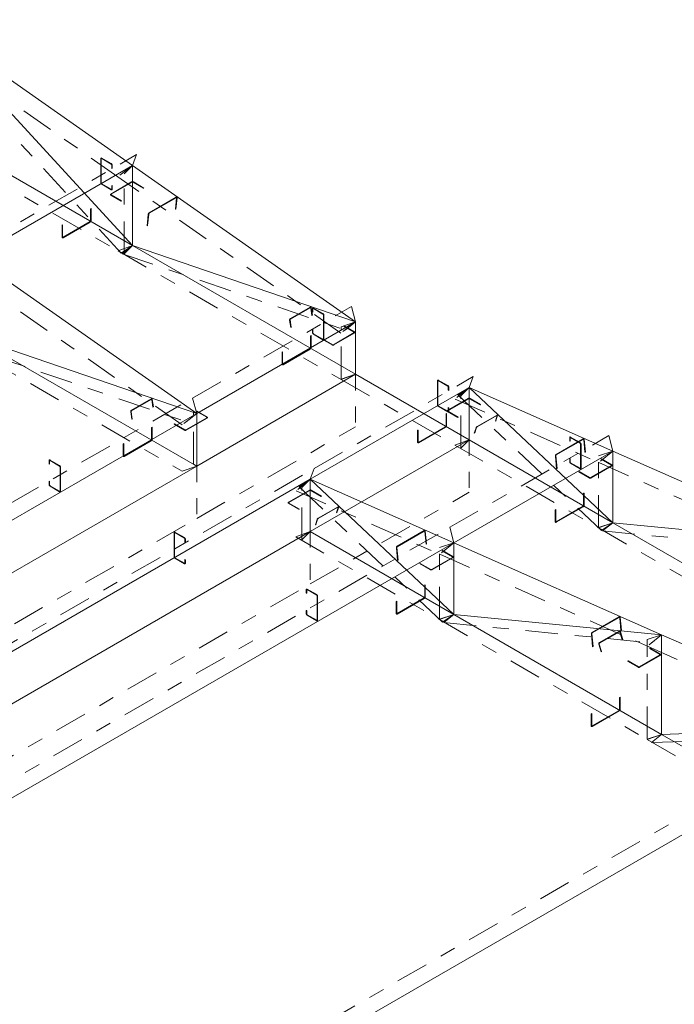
# Model space of a CAD drawing. Header units: millimetres. Extents: x -125 to 300, y 6 to 90.
# Tile 97 of 132: x 234.58 to 238.66, y 42.87 to 49. Entities that reach past the tile are written whole.
import ezdxf

# ---------------------------------------------------------------- set-up
doc = ezdxf.new("R2010")
doc.units = ezdxf.units.MM
doc.linetypes.add('CYPE_PUNTO', pattern=[0.075, 0, -0.075])
doc.linetypes.add('CYPE_RAYAPUNTO', pattern=[0.4125, 0.2025, -0.105, 0, -0.105])
doc.layers.add('BARRAS_DE_ACO', color=7, linetype='Continuous', lineweight=9)
doc.layers.add('BARRAS_DE_CONCRETO', color=7, linetype='Continuous', lineweight=9)

msp = doc.modelspace()

# ---------------------------------------------------------------- linework, layer by layer
at = {"layer": 'BARRAS_DE_ACO'}
for p, q in [((235.28436, 48.09443), (233.99035, 49.00245)), ((235.28436, 47.59503), (233.99035, 49.00245)), ((233.99035, 48.34213), (235.28436, 47.59503)), ((234.29441, 47.52288), (235.28436, 48.09443)), ((236.67382, 47.11942), (235.28436, 48.09443)), ((235.28436, 47.59503), (235.28436, 48.09443)), ((235.28436, 47.59503), (236.67382, 47.11942)), ((235.28436, 47.59503), (236.67382, 46.79283)), ((235.68387, 46.54788), (234.29441, 47.52288)), ((235.68387, 46.54788), (236.67382, 47.11942)), ((236.67382, 46.79283), (236.67382, 47.11942)), ((234.29441, 47.02349), (235.68387, 46.22128)), ((234.29441, 47.02349), (235.68387, 46.54788)), ((236.67382, 46.79283), (237.38093, 46.38458)), ((236.39098, 46.13963), (237.38093, 46.71118)), ((237.38093, 46.38458), (237.38093, 46.71118)), ((237.38093, 46.71118), (238.27542, 46.31505)), ((238.27542, 45.86814), (237.38093, 46.71118)), ((231.44123, 44.09839), (235.68387, 46.54788)), ((235.68387, 46.22128), (235.68387, 46.54788)), ((237.38093, 46.38458), (238.27542, 45.86814)), ((237.28547, 45.74351), (238.27542, 46.31505)), ((238.27542, 46.31505), (239.56942, 45.74201)), ((238.27542, 45.86814), (238.27542, 46.31505)), ((232.14834, 43.69014), (236.39098, 46.13963)), ((236.39098, 45.81303), (236.39098, 46.13963)), ((236.39098, 46.13963), (237.28547, 45.74351)), ((237.28547, 45.2966), (236.39098, 46.13963)), ((238.27542, 45.86814), (239.56942, 45.74201)), ((238.27542, 45.86814), (239.56942, 45.12105)), ((236.39098, 45.81303), (237.28547, 45.2966)), ((233.04283, 43.29402), (237.28547, 45.74351)), ((237.28547, 45.74351), (238.57947, 45.17046)), ((237.28547, 45.2966), (237.28547, 45.74351)), ((237.28547, 45.2966), (238.57947, 44.5495)), ((237.28547, 45.2966), (238.57947, 45.17046)), ((238.57947, 45.17046), (239.87348, 44.59741)), ((238.57947, 44.5495), (238.57947, 45.17046)), ((235.63084, 42.14792), (239.87348, 44.59741)), ((238.57947, 44.5495), (239.87348, 44.59741)), ((238.57947, 44.5495), (239.87348, 43.80241))]:
    msp.add_line(p, q, dxfattribs=at)
at = {"layer": 'BARRAS_DE_ACO', "linetype": 'CYPE_RAYAPUNTO'}
for p, q in [((235.19275, 48.0243), (233.89875, 48.93232)), ((235.21336, 47.54848), (233.91936, 48.95589)), ((233.90055, 48.30972), (235.19455, 47.56262)), ((234.31961, 47.58998), (235.30956, 48.16153)), ((235.23263, 47.54325), (235.23263, 48.04264)), ((236.58222, 47.04929), (235.19275, 48.0243)), ((235.19455, 47.56262), (236.58402, 46.76041)), ((235.21906, 47.54448), (236.60853, 47.06887)), ((235.59227, 46.47775), (234.2028, 47.45275)), ((235.65866, 46.64408), (236.64861, 47.21563)), ((236.58413, 46.76296), (236.58413, 47.08956)), ((234.2046, 46.99108), (235.59407, 46.18887)), ((234.22912, 46.97293), (235.61858, 46.49732)), ((236.41618, 46.20673), (237.40613, 46.77827)), ((236.58402, 46.76041), (237.29113, 46.35217)), ((231.41602, 44.19459), (235.65866, 46.64408)), ((237.29307, 46.6389), (238.18756, 46.24278)), ((238.2054, 45.82061), (237.31091, 46.66364)), ((237.3292, 46.33279), (237.3292, 46.65939)), ((235.66489, 46.23224), (235.66489, 46.55884)), ((237.26026, 45.83971), (238.25021, 46.41126)), ((237.29113, 46.35217), (238.18562, 45.83573)), ((238.18572, 45.83828), (238.18572, 46.28519)), ((232.17354, 43.75724), (236.41618, 46.20673)), ((238.18756, 46.24278), (239.48157, 45.66973)), ((237.21545, 45.24906), (236.32096, 46.09209)), ((236.33925, 45.76124), (236.33925, 46.08784)), ((236.30312, 46.06735), (237.19761, 45.67123)), ((233.01762, 43.39022), (237.26026, 45.83971)), ((238.18562, 45.83573), (239.47962, 45.08864)), ((236.30118, 45.78062), (237.19567, 45.26418)), ((238.21187, 45.8172), (239.50587, 45.69106)), ((237.19577, 45.26673), (237.19577, 45.71364)), ((237.19761, 45.67123), (238.49162, 45.09818)), ((237.19567, 45.26418), (238.48967, 44.51709)), ((237.22192, 45.24565), (238.51592, 45.11951)), ((238.48978, 44.51964), (238.48978, 45.14059)), ((238.49162, 45.09818), (239.78562, 44.52513)), ((235.60563, 42.24412), (239.84827, 44.69361)), ((238.51674, 44.49853), (239.81074, 44.54644)), ((238.48967, 44.51709), (239.78368, 43.77))]:
    msp.add_line(p, q, dxfattribs=at)
at = {"layer": 'BARRAS_DE_ACO', "linetype": 'CYPE_PUNTO'}
for p, q in [((235.28436, 48.09443), (235.30956, 48.16153)), ((235.28436, 48.09443), (235.19275, 48.0243)), ((235.28436, 48.09443), (235.19275, 48.0243)), ((235.28436, 48.09443), (235.23263, 48.04264)), ((235.28436, 47.59503), (235.19455, 47.56262)), ((235.28436, 47.59503), (235.19455, 47.56262)), ((235.28436, 47.59503), (235.21336, 47.54848)), ((235.28436, 47.59503), (235.21906, 47.54448)), ((235.28436, 47.59503), (235.23263, 47.54325)), ((236.67382, 47.11942), (236.64861, 47.21563)), ((236.67382, 47.11942), (236.58222, 47.04929)), ((236.67382, 47.11942), (236.58413, 47.08956)), ((236.67382, 47.11942), (236.60853, 47.06887)), ((236.67382, 46.79283), (236.58402, 46.76041)), ((236.67382, 46.79283), (236.58402, 46.76041)), ((236.67382, 46.79283), (236.58413, 46.76296)), ((237.38093, 46.71118), (237.40613, 46.77827)), ((237.38093, 46.71118), (237.29307, 46.6389)), ((237.38093, 46.71118), (237.31091, 46.66364)), ((237.38093, 46.71118), (237.3292, 46.65939)), ((235.68387, 46.54788), (235.65866, 46.64408)), ((235.68387, 46.54788), (235.65866, 46.64408)), ((235.68387, 46.54788), (235.59227, 46.47775)), ((235.68387, 46.54788), (235.61858, 46.49732)), ((235.68387, 46.54788), (235.66489, 46.55884)), ((237.38093, 46.38458), (237.29113, 46.35217)), ((237.38093, 46.38458), (237.29113, 46.35217)), ((237.38093, 46.38458), (237.3292, 46.33279)), ((238.27542, 46.31505), (238.25021, 46.41126)), ((238.27542, 46.31505), (238.18572, 46.28519)), ((238.27542, 46.31505), (238.18756, 46.24278)), ((238.27542, 46.31505), (238.18756, 46.24278)), ((235.68387, 46.22128), (235.59407, 46.18887)), ((235.68387, 46.22128), (235.66489, 46.23224)), ((236.39098, 46.13963), (236.41618, 46.20673)), ((236.39098, 46.13963), (236.41618, 46.20673)), ((236.39098, 46.13963), (236.30312, 46.06735)), ((236.39098, 46.13963), (236.32096, 46.09209)), ((236.39098, 46.13963), (236.33925, 46.08784)), ((237.28547, 45.74351), (237.26026, 45.83971)), ((237.28547, 45.74351), (237.26026, 45.83971)), ((238.27542, 45.86814), (238.18562, 45.83573)), ((238.27542, 45.86814), (238.18562, 45.83573)), ((238.27542, 45.86814), (238.18572, 45.83828)), ((238.27542, 45.86814), (238.2054, 45.82061)), ((238.27542, 45.86814), (238.21187, 45.8172)), ((236.39098, 45.81303), (236.30118, 45.78062)), ((236.39098, 45.81303), (236.33925, 45.76124)), ((237.28547, 45.74351), (237.19577, 45.71364)), ((237.28547, 45.74351), (237.19761, 45.67123)), ((237.28547, 45.74351), (237.19761, 45.67123)), ((237.28547, 45.2966), (237.19567, 45.26418)), ((237.28547, 45.2966), (237.19567, 45.26418)), ((237.28547, 45.2966), (237.19577, 45.26673)), ((237.28547, 45.2966), (237.21545, 45.24906)), ((237.28547, 45.2966), (237.22192, 45.24565)), ((238.57947, 45.17046), (238.48978, 45.14059)), ((238.57947, 45.17046), (238.49162, 45.09818)), ((238.57947, 45.17046), (238.49162, 45.09818)), ((238.57947, 45.17046), (238.51592, 45.11951)), ((238.57947, 44.5495), (238.48967, 44.51709)), ((238.57947, 44.5495), (238.48967, 44.51709)), ((238.57947, 44.5495), (238.48978, 44.51964)), ((238.57947, 44.5495), (238.51674, 44.49853))]:
    msp.add_line(p, q, dxfattribs=at)
at = {"layer": 'BARRAS_DE_ACO'}
for points in [[(235.09202, 48.13689), (235.09147, 48.13714), (235.09094, 48.13726), (235.09045, 48.13724), (235.09002, 48.13709), (235.08967, 48.13679), (235.08941, 48.13638), (235.08925, 48.13586), (235.08919, 48.13525), (235.08919, 47.98502), (235.08925, 47.98435), (235.08941, 47.98364), (235.08967, 47.98293), (235.09002, 47.98223), (235.09045, 47.98158), (235.09094, 47.98099), (235.09147, 47.9805), (235.09202, 47.98012), (235.15142, 47.94583), (235.15197, 47.94557), (235.1525, 47.94545), (235.15299, 47.94547), (235.15342, 47.94563), (235.15377, 47.94592), (235.15403, 47.94633), (235.15419, 47.94685), (235.15425, 47.94746), (235.15425, 47.96869), (235.15708, 47.96706), (235.15708, 47.94583), (235.15697, 47.94462), (235.15665, 47.94358), (235.15612, 47.94275), (235.15542, 47.94216), (235.15456, 47.94185), (235.15358, 47.94181), (235.15252, 47.94205), (235.15142, 47.94256), (235.09202, 47.97685), (235.09092, 47.97762), (235.08986, 47.9786), (235.08888, 47.97977), (235.08802, 47.98108), (235.08732, 47.98247), (235.0868, 47.9839), (235.08647, 47.98531), (235.08637, 47.98665), (235.08637, 48.13689), (235.08647, 48.1381), (235.0868, 48.13914), (235.08732, 48.13997), (235.08802, 48.14055), (235.08888, 48.14087), (235.08986, 48.14091), (235.09092, 48.14066), (235.09202, 48.14015), (235.15142, 48.10586), (235.15252, 48.1051), (235.15358, 48.10411), (235.15456, 48.10295), (235.15542, 48.10164), (235.15612, 48.10024), (235.15665, 48.09881), (235.15697, 48.0974), (235.15708, 48.09606), (235.15708, 48.07483), (235.15425, 48.07647), (235.15425, 48.0977), (235.15419, 48.09836), (235.15403, 48.09907), (235.15377, 48.09979), (235.15342, 48.10048), (235.15299, 48.10114), (235.1525, 48.10172), (235.15197, 48.10221), (235.15142, 48.10259), (235.09202, 48.13689)], [(235.15142, 47.91127), (235.15092, 47.91162), (235.15055, 47.91202), (235.15033, 47.91245), (235.15025, 47.9129), (235.15033, 47.91335), (235.15055, 47.91378), (235.15092, 47.91418), (235.15142, 47.91453), (235.28153, 47.98965), (235.28213, 47.98994), (235.28283, 47.99015), (235.28358, 47.99028), (235.28436, 47.99033), (235.28514, 47.99028), (235.28589, 47.99015), (235.28658, 47.98994), (235.28718, 47.98965), (235.35224, 47.95209), (235.35507, 47.95373), (235.29001, 47.99128), (235.2888, 47.99186), (235.28742, 47.99229), (235.28592, 47.99255), (235.28436, 47.99264), (235.2828, 47.99255), (235.28129, 47.99229), (235.27991, 47.99186), (235.2787, 47.99128), (235.14859, 47.91617), (235.1476, 47.91547), (235.14686, 47.91467), (235.1464, 47.9138), (235.14625, 47.9129), (235.1464, 47.912), (235.14686, 47.91113), (235.1476, 47.91033), (235.14859, 47.90963), (235.21365, 47.87208), (235.21647, 47.87371), (235.15142, 47.91127)], [(235.55881, 47.89165), (235.55882, 47.89222), (235.55872, 47.8927), (235.55851, 47.89308), (235.5582, 47.89335), (235.55781, 47.89348), (235.55735, 47.89348), (235.55684, 47.89335), (235.55629, 47.89309), (235.388, 47.79593), (235.38744, 47.79555), (235.38689, 47.79507), (235.38638, 47.7945), (235.38591, 47.79387), (235.38551, 47.7932), (235.3852, 47.79252), (235.38498, 47.79185), (235.38487, 47.79122), (235.3779, 47.72056), (235.37507, 47.71892), (235.38204, 47.78959), (235.38226, 47.79085), (235.3827, 47.79219), (235.38333, 47.79355), (235.38412, 47.79489), (235.38506, 47.79615), (235.38609, 47.79728), (235.38719, 47.79824), (235.3883, 47.799), (235.55659, 47.89616), (235.55768, 47.89668), (235.55871, 47.89694), (235.55963, 47.89694), (235.56041, 47.89667), (235.56103, 47.89615), (235.56144, 47.89539), (235.56165, 47.89442), (235.56164, 47.89328), (235.55468, 47.82262), (235.55185, 47.82099), (235.55881, 47.89165)], [(235.02273, 47.74935), (235.02267, 47.74868), (235.02251, 47.74798), (235.02225, 47.74726), (235.0219, 47.74656), (235.02147, 47.74591), (235.02098, 47.74533), (235.02045, 47.74483), (235.0199, 47.74445), (234.85161, 47.64729), (234.85105, 47.64703), (234.85052, 47.64691), (234.85004, 47.64693), (234.84961, 47.64709), (234.84925, 47.64738), (234.84899, 47.6478), (234.84883, 47.64832), (234.84878, 47.64892), (234.84878, 47.72404), (234.84595, 47.72241), (234.84595, 47.64729), (234.84606, 47.64608), (234.84638, 47.64504), (234.8469, 47.64421), (234.84761, 47.64363), (234.84846, 47.64331), (234.84944, 47.64327), (234.8505, 47.64351), (234.85161, 47.64402), (235.0199, 47.74119), (235.021, 47.74195), (235.02206, 47.74293), (235.02304, 47.7441), (235.0239, 47.74541), (235.0246, 47.74681), (235.02512, 47.74824), (235.02545, 47.74965), (235.02555, 47.75099), (235.02555, 47.8261), (235.02273, 47.82447), (235.02273, 47.74935)], [(236.26553, 47.13156), (236.26548, 47.13228), (236.26553, 47.13303), (236.2657, 47.13379), (236.26596, 47.13453), (236.26632, 47.13522), (236.26676, 47.13583), (236.26726, 47.13633), (236.2678, 47.13672), (236.39084, 47.20775), (236.3914, 47.20801), (236.39196, 47.20811), (236.3925, 47.20807), (236.393, 47.20788), (236.39344, 47.20755), (236.3938, 47.20709), (236.39406, 47.20652), (236.39423, 47.20586), (236.40156, 47.16002), (236.40439, 47.16166), (236.39706, 47.20749), (236.39673, 47.20881), (236.39619, 47.20994), (236.39548, 47.21086), (236.3946, 47.21152), (236.3936, 47.21191), (236.39252, 47.21199), (236.3914, 47.21178), (236.39027, 47.21128), (236.26723, 47.14025), (236.26615, 47.13947), (236.26516, 47.13846), (236.26428, 47.13724), (236.26357, 47.13587), (236.26303, 47.1344), (236.2627, 47.13287), (236.26259, 47.13137), (236.26271, 47.12993), (236.27004, 47.08409), (236.27287, 47.08572), (236.26553, 47.13156)], [(236.47017, 47.01165), (236.47073, 47.01139), (236.47126, 47.01127), (236.47175, 47.01129), (236.47217, 47.01145), (236.47253, 47.01174), (236.47279, 47.01215), (236.47295, 47.01267), (236.473, 47.01328), (236.473, 47.16352), (236.47295, 47.16418), (236.47279, 47.16489), (236.47253, 47.16561), (236.47217, 47.1663), (236.47175, 47.16696), (236.47126, 47.16754), (236.47073, 47.16803), (236.47017, 47.16841), (236.41078, 47.20271), (236.41023, 47.20296), (236.40969, 47.20308), (236.40921, 47.20306), (236.40878, 47.20291), (236.40843, 47.20261), (236.40816, 47.2022), (236.408, 47.20168), (236.40795, 47.20107), (236.40795, 47.17985), (236.40512, 47.18148), (236.40512, 47.20271), (236.40523, 47.20392), (236.40555, 47.20496), (236.40607, 47.20579), (236.40678, 47.20637), (236.40763, 47.20669), (236.40861, 47.20673), (236.40967, 47.20649), (236.41078, 47.20597), (236.47017, 47.17168), (236.47128, 47.17092), (236.47234, 47.16993), (236.47332, 47.16877), (236.47417, 47.16746), (236.47488, 47.16606), (236.4754, 47.16463), (236.47572, 47.16322), (236.47583, 47.16188), (236.47583, 47.01165), (236.47572, 47.01044), (236.4754, 47.0094), (236.47488, 47.00857), (236.47417, 47.00799), (236.47332, 47.00767), (236.47234, 47.00763), (236.47128, 47.00787), (236.47017, 47.00838), (236.41078, 47.04267), (236.40967, 47.04344), (236.40861, 47.04442), (236.40763, 47.04559), (236.40678, 47.0469), (236.40607, 47.04829), (236.40555, 47.04972), (236.40523, 47.05114), (236.40512, 47.05247), (236.40512, 47.0737), (236.40795, 47.07207), (236.40795, 47.05084), (236.408, 47.05017), (236.40816, 47.04946), (236.40843, 47.04875), (236.40878, 47.04805), (236.40921, 47.0474), (236.40969, 47.04681), (236.41023, 47.04632), (236.41078, 47.04594), (236.47017, 47.01165)], [(236.66534, 47.05574), (236.66583, 47.05539), (236.6662, 47.05499), (236.66643, 47.05456), (236.66651, 47.05411), (236.66643, 47.05365), (236.6662, 47.05322), (236.66583, 47.05282), (236.66534, 47.05247), (236.53523, 46.97735), (236.53462, 46.97707), (236.53393, 46.97685), (236.53318, 46.97672), (236.5324, 46.97668), (236.53162, 46.97672), (236.53087, 46.97685), (236.53018, 46.97707), (236.52957, 46.97735), (236.46452, 47.01491), (236.46169, 47.01328), (236.52674, 46.97572), (236.52796, 46.97515), (236.52934, 46.97472), (236.53084, 46.97446), (236.5324, 46.97437), (236.53396, 46.97446), (236.53546, 46.97472), (236.53684, 46.97515), (236.53806, 46.97572), (236.66816, 47.05084), (236.66916, 47.05154), (236.6699, 47.05234), (236.67035, 47.0532), (236.67051, 47.05411), (236.67035, 47.05501), (236.6699, 47.05587), (236.66916, 47.05667), (236.66816, 47.05737), (236.60311, 47.09493), (236.60028, 47.0933), (236.66534, 47.05574)], [(236.3931, 46.95817), (236.39305, 46.9575), (236.39288, 46.95679), (236.39262, 46.95608), (236.39227, 46.95538), (236.39184, 46.95473), (236.39135, 46.95414), (236.39082, 46.95365), (236.39027, 46.95327), (236.22198, 46.8561), (236.22143, 46.85585), (236.2209, 46.85573), (236.22041, 46.85575), (236.21998, 46.85591), (236.21963, 46.8562), (236.21937, 46.85661), (236.21921, 46.85713), (236.21915, 46.85774), (236.21915, 46.93286), (236.21632, 46.93122), (236.21632, 46.8561), (236.21643, 46.85489), (236.21675, 46.85385), (236.21728, 46.85303), (236.21798, 46.85244), (236.21884, 46.85213), (236.21981, 46.85209), (236.22088, 46.85233), (236.22198, 46.85284), (236.39027, 46.95), (236.39137, 46.95076), (236.39244, 46.95175), (236.39341, 46.95292), (236.39427, 46.95422), (236.39497, 46.95562), (236.3955, 46.95705), (236.39582, 46.95846), (236.39593, 46.9598), (236.39593, 47.03492), (236.3931, 47.03328), (236.3931, 46.95817)], [(237.18859, 46.75363), (237.18804, 46.75389), (237.18751, 46.75401), (237.18702, 46.75399), (237.18659, 46.75383), (237.18624, 46.75354), (237.18598, 46.75313), (237.18582, 46.75261), (237.18577, 46.752), (237.18577, 46.60177), (237.18582, 46.6011), (237.18598, 46.60039), (237.18624, 46.59968), (237.18659, 46.59898), (237.18702, 46.59832), (237.18751, 46.59774), (237.18804, 46.59725), (237.18859, 46.59687), (237.24799, 46.56257), (237.24854, 46.56232), (237.24907, 46.5622), (237.24956, 46.56222), (237.24999, 46.56238), (237.25034, 46.56267), (237.2506, 46.56308), (237.25077, 46.5636), (237.25082, 46.56421), (237.25082, 46.58544), (237.25365, 46.5838), (237.25365, 46.56257), (237.25354, 46.56136), (237.25322, 46.56032), (237.2527, 46.5595), (237.25199, 46.55891), (237.25113, 46.55859), (237.25016, 46.55856), (237.2491, 46.5588), (237.24799, 46.55931), (237.18859, 46.5936), (237.18749, 46.59436), (237.18643, 46.59535), (237.18545, 46.59652), (237.18459, 46.59782), (237.18389, 46.59922), (237.18337, 46.60065), (237.18305, 46.60206), (237.18294, 46.6034), (237.18294, 46.75363), (237.18305, 46.75485), (237.18337, 46.75589), (237.18389, 46.75671), (237.18459, 46.7573), (237.18545, 46.75761), (237.18643, 46.75765), (237.18749, 46.75741), (237.18859, 46.7569), (237.24799, 46.72261), (237.2491, 46.72184), (237.25016, 46.72086), (237.25113, 46.71969), (237.25199, 46.71838), (237.2527, 46.71699), (237.25322, 46.71556), (237.25354, 46.71415), (237.25365, 46.71281), (237.25365, 46.69158), (237.25082, 46.69321), (237.25082, 46.71444), (237.25077, 46.71511), (237.2506, 46.71582), (237.25034, 46.71653), (237.24999, 46.71723), (237.24956, 46.71788), (237.24907, 46.71847), (237.24854, 46.71896), (237.24799, 46.71934), (237.18859, 46.75363)], [(235.27558, 46.56001), (235.27553, 46.56073), (235.27558, 46.56149), (235.27575, 46.56225), (235.27601, 46.56298), (235.27637, 46.56367), (235.27681, 46.56428), (235.27731, 46.56479), (235.27785, 46.56517), (235.40089, 46.63621), (235.40145, 46.63646), (235.40201, 46.63656), (235.40255, 46.63652), (235.40305, 46.63633), (235.40349, 46.636), (235.40385, 46.63554), (235.40411, 46.63497), (235.40428, 46.63431), (235.41161, 46.58847), (235.41444, 46.59011), (235.40711, 46.63595), (235.40678, 46.63726), (235.40624, 46.6384), (235.40553, 46.63931), (235.40465, 46.63998), (235.40365, 46.64036), (235.40257, 46.64045), (235.40145, 46.64023), (235.40032, 46.63973), (235.27729, 46.5687), (235.2762, 46.56793), (235.27521, 46.56691), (235.27433, 46.56569), (235.27362, 46.56432), (235.27308, 46.56285), (235.27276, 46.56133), (235.27265, 46.55982), (235.27276, 46.55838), (235.28009, 46.51254), (235.28292, 46.51417), (235.27558, 46.56001)], [(237.24799, 46.56257), (237.24749, 46.56292), (237.24712, 46.56332), (237.2469, 46.56376), (237.24682, 46.56421), (237.2469, 46.56466), (237.24712, 46.56509), (237.24749, 46.56549), (237.24799, 46.56584), (237.3781, 46.64096), (237.37871, 46.64125), (237.3794, 46.64146), (237.38015, 46.64159), (237.38093, 46.64163), (237.38171, 46.64159), (237.38246, 46.64146), (237.38315, 46.64125), (237.38376, 46.64096), (237.44881, 46.6034), (237.45164, 46.60503), (237.38658, 46.64259), (237.38537, 46.64317), (237.38399, 46.64359), (237.38249, 46.64385), (237.38093, 46.64394), (237.37937, 46.64385), (237.37787, 46.64359), (237.37648, 46.64317), (237.37527, 46.64259), (237.24516, 46.56747), (237.24417, 46.56677), (237.24343, 46.56597), (237.24297, 46.56511), (237.24282, 46.56421), (237.24297, 46.56331), (237.24343, 46.56244), (237.24417, 46.56164), (237.24516, 46.56094), (237.31022, 46.52338), (237.31305, 46.52502), (237.24799, 46.56257)], [(235.7461, 46.52502), (235.74659, 46.52467), (235.74696, 46.52427), (235.74719, 46.52383), (235.74727, 46.52338), (235.74719, 46.52293), (235.74696, 46.5225), (235.74659, 46.5221), (235.7461, 46.52175), (235.61599, 46.44663), (235.61538, 46.44634), (235.61469, 46.44613), (235.61394, 46.446), (235.61316, 46.44596), (235.61238, 46.446), (235.61163, 46.44613), (235.61094, 46.44634), (235.61033, 46.44663), (235.54528, 46.48419), (235.54245, 46.48256), (235.6075, 46.445), (235.60872, 46.44442), (235.6101, 46.444), (235.6116, 46.44373), (235.61316, 46.44365), (235.61472, 46.44373), (235.61622, 46.444), (235.61761, 46.44442), (235.61882, 46.445), (235.74893, 46.52012), (235.74992, 46.52082), (235.75066, 46.52161), (235.75111, 46.52248), (235.75127, 46.52338), (235.75111, 46.52428), (235.75066, 46.52515), (235.74992, 46.52595), (235.74893, 46.52665), (235.68387, 46.56421), (235.68104, 46.56257), (235.7461, 46.52502)], [(237.23668, 46.47113), (237.23662, 46.47046), (237.23646, 46.46975), (237.2362, 46.46904), (237.23585, 46.46834), (237.23542, 46.46769), (237.23493, 46.4671), (237.2344, 46.46661), (237.23385, 46.46623), (237.06556, 46.36906), (237.06501, 46.36881), (237.06448, 46.36869), (237.06399, 46.36871), (237.06356, 46.36887), (237.06321, 46.36916), (237.06295, 46.36957), (237.06278, 46.37009), (237.06273, 46.3707), (237.06273, 46.44582), (237.0599, 46.44418), (237.0599, 46.36906), (237.06001, 46.36785), (237.06033, 46.36681), (237.06085, 46.36599), (237.06156, 46.3654), (237.06242, 46.36508), (237.06339, 46.36505), (237.06445, 46.36529), (237.06556, 46.3658), (237.23385, 46.46296), (237.23495, 46.46372), (237.23601, 46.46471), (237.23699, 46.46588), (237.23785, 46.46718), (237.23855, 46.46858), (237.23908, 46.47001), (237.2394, 46.47142), (237.23951, 46.47276), (237.23951, 46.54788), (237.23668, 46.54624), (237.23668, 46.47113)], [(237.55529, 46.53569), (237.5554, 46.53617), (237.5554, 46.53657), (237.55529, 46.53687), (237.55507, 46.53707), (237.55474, 46.53715), (237.55433, 46.53711), (237.55385, 46.53695), (237.55332, 46.53668), (237.43028, 46.46565), (237.42971, 46.46528), (237.42913, 46.46482), (237.42856, 46.4643), (237.42803, 46.46372), (237.42755, 46.46312), (237.42714, 46.46252), (237.42682, 46.46194), (237.4266, 46.46139), (237.41551, 46.42731), (237.41268, 46.42568), (237.42377, 46.45976), (237.42421, 46.46085), (237.42485, 46.46201), (237.42567, 46.46322), (237.42663, 46.46442), (237.4277, 46.46557), (237.42884, 46.46662), (237.43, 46.46753), (237.43113, 46.46827), (237.55417, 46.5393), (237.55524, 46.53984), (237.5562, 46.54015), (237.55702, 46.54023), (237.55767, 46.54008), (237.55811, 46.53969), (237.55834, 46.53908), (237.55834, 46.53829), (237.55812, 46.53733), (237.54703, 46.50324), (237.54421, 46.50161), (237.55529, 46.53569)], [(235.40315, 46.38662), (235.4031, 46.38595), (235.40293, 46.38525), (235.40267, 46.38453), (235.40232, 46.38383), (235.40189, 46.38318), (235.4014, 46.38259), (235.40087, 46.3821), (235.40032, 46.38172), (235.23203, 46.28456), (235.23148, 46.2843), (235.23095, 46.28418), (235.23046, 46.2842), (235.23003, 46.28436), (235.22968, 46.28465), (235.22942, 46.28506), (235.22926, 46.28558), (235.2292, 46.28619), (235.2292, 46.36131), (235.22637, 46.35967), (235.22637, 46.28456), (235.22648, 46.28335), (235.2268, 46.28231), (235.22733, 46.28148), (235.22803, 46.28089), (235.22889, 46.28058), (235.22987, 46.28054), (235.23093, 46.28078), (235.23203, 46.28129), (235.40032, 46.37845), (235.40143, 46.37922), (235.40249, 46.3802), (235.40346, 46.38137), (235.40432, 46.38268), (235.40503, 46.38407), (235.40555, 46.3855), (235.40587, 46.38692), (235.40598, 46.38825), (235.40598, 46.46337), (235.40315, 46.46174), (235.40315, 46.38662)], [(237.9204, 46.28535), (237.92039, 46.28605), (237.92049, 46.28679), (237.92069, 46.28753), (237.92099, 46.28826), (237.92138, 46.28893), (237.92184, 46.28953), (237.92235, 46.29003), (237.9229, 46.29042), (238.09119, 46.38758), (238.09175, 46.38783), (238.0923, 46.38794), (238.09282, 46.38791), (238.09329, 46.38773), (238.09369, 46.38741), (238.09401, 46.38697), (238.09423, 46.38642), (238.09435, 46.38578), (238.10187, 46.30682), (238.1047, 46.30845), (238.09717, 46.38741), (238.09694, 46.38869), (238.09649, 46.38979), (238.09586, 46.39068), (238.09505, 46.39131), (238.09412, 46.39167), (238.09308, 46.39174), (238.09198, 46.39152), (238.09086, 46.39101), (237.92257, 46.29385), (237.92148, 46.29308), (237.92046, 46.29208), (237.91954, 46.29088), (237.91876, 46.28953), (237.91816, 46.28808), (237.91775, 46.28659), (237.91755, 46.28512), (237.91757, 46.28372), (237.9251, 46.20476), (237.92792, 46.20639), (237.9204, 46.28535)], [(238.07177, 46.20728), (238.07232, 46.20702), (238.07285, 46.2069), (238.07334, 46.20692), (238.07377, 46.20708), (238.07412, 46.20737), (238.07438, 46.20778), (238.07455, 46.2083), (238.0746, 46.20891), (238.0746, 46.35914), (238.07455, 46.35981), (238.07438, 46.36052), (238.07412, 46.36123), (238.07377, 46.36193), (238.07334, 46.36259), (238.07285, 46.36317), (238.07232, 46.36366), (238.07177, 46.36404), (238.01237, 46.39834), (238.01182, 46.39859), (238.01129, 46.39871), (238.0108, 46.39869), (238.01037, 46.39853), (238.01002, 46.39824), (238.00976, 46.39783), (238.0096, 46.39731), (238.00955, 46.3967), (238.00955, 46.37547), (238.00672, 46.37711), (238.00672, 46.39834), (238.00683, 46.39955), (238.00715, 46.40059), (238.00767, 46.40141), (238.00837, 46.402), (238.00923, 46.40232), (238.01021, 46.40235), (238.01127, 46.40211), (238.01237, 46.4016), (238.07177, 46.36731), (238.07288, 46.36655), (238.07394, 46.36556), (238.07491, 46.36439), (238.07577, 46.36309), (238.07647, 46.36169), (238.077, 46.36026), (238.07732, 46.35885), (238.07743, 46.35751), (238.07743, 46.20728), (238.07732, 46.20606), (238.077, 46.20502), (238.07647, 46.2042), (238.07577, 46.20361), (238.07491, 46.2033), (238.07394, 46.20326), (238.07288, 46.2035), (238.07177, 46.20401), (238.01237, 46.2383), (238.01127, 46.23907), (238.01021, 46.24005), (238.00923, 46.24122), (238.00837, 46.24253), (238.00767, 46.24392), (238.00715, 46.24535), (238.00683, 46.24676), (238.00672, 46.2481), (238.00672, 46.26933), (238.00955, 46.2677), (238.00955, 46.24647), (238.0096, 46.2458), (238.00976, 46.24509), (238.01002, 46.24438), (238.01037, 46.24368), (238.0108, 46.24303), (238.01129, 46.24244), (238.01182, 46.24195), (238.01237, 46.24157), (238.07177, 46.20728)], [(234.82969, 46.06451), (234.83024, 46.06426), (234.83077, 46.06413), (234.83126, 46.06415), (234.83169, 46.06431), (234.83204, 46.0646), (234.8323, 46.06502), (234.83246, 46.06554), (234.83251, 46.06614), (234.83251, 46.21638), (234.83246, 46.21705), (234.8323, 46.21775), (234.83204, 46.21847), (234.83169, 46.21917), (234.83126, 46.21982), (234.83077, 46.22041), (234.83024, 46.2209), (234.82969, 46.22128), (234.77029, 46.25557), (234.76974, 46.25583), (234.76921, 46.25595), (234.76872, 46.25593), (234.76829, 46.25577), (234.76794, 46.25548), (234.76768, 46.25506), (234.76752, 46.25454), (234.76746, 46.25394), (234.76746, 46.23271), (234.76463, 46.23434), (234.76463, 46.25557), (234.76474, 46.25678), (234.76506, 46.25782), (234.76559, 46.25865), (234.76629, 46.25923), (234.76715, 46.25955), (234.76812, 46.25959), (234.76919, 46.25935), (234.77029, 46.25884), (234.82969, 46.22454), (234.83079, 46.22378), (234.83185, 46.2228), (234.83283, 46.22163), (234.83369, 46.22032), (234.83439, 46.21893), (234.83491, 46.21749), (234.83523, 46.21608), (234.83534, 46.21475), (234.83534, 46.06451), (234.83523, 46.0633), (234.83491, 46.06226), (234.83439, 46.06143), (234.83369, 46.06085), (234.83283, 46.06053), (234.83185, 46.06049), (234.83079, 46.06073), (234.82969, 46.06125), (234.77029, 46.09554), (234.76919, 46.0963), (234.76812, 46.09729), (234.76715, 46.09845), (234.76629, 46.09976), (234.76559, 46.10116), (234.76506, 46.10259), (234.76474, 46.104), (234.76463, 46.10534), (234.76463, 46.12657), (234.76746, 46.12493), (234.76746, 46.1037), (234.76752, 46.10303), (234.76768, 46.10233), (234.76794, 46.10161), (234.76829, 46.10092), (234.76872, 46.10026), (234.76921, 46.09968), (234.76974, 46.09919), (234.77029, 46.0988), (234.82969, 46.06451)], [(238.26693, 46.2273), (238.26743, 46.22695), (238.2678, 46.22655), (238.26803, 46.22612), (238.2681, 46.22567), (238.26803, 46.22522), (238.2678, 46.22479), (238.26743, 46.22439), (238.26693, 46.22404), (238.13683, 46.14892), (238.13622, 46.14863), (238.13553, 46.14842), (238.13478, 46.14829), (238.134, 46.14824), (238.13322, 46.14829), (238.13247, 46.14842), (238.13177, 46.14863), (238.13117, 46.14892), (238.06611, 46.18648), (238.06329, 46.18485), (238.12834, 46.14729), (238.12955, 46.14671), (238.13094, 46.14629), (238.13244, 46.14602), (238.134, 46.14593), (238.13556, 46.14602), (238.13706, 46.14629), (238.13844, 46.14671), (238.13965, 46.14729), (238.26976, 46.22241), (238.27076, 46.22311), (238.2715, 46.2239), (238.27195, 46.22477), (238.2721, 46.22567), (238.27195, 46.22657), (238.2715, 46.22744), (238.27076, 46.22824), (238.26976, 46.22894), (238.20471, 46.2665), (238.20188, 46.26486), (238.26693, 46.2273)], [(236.25804, 45.99103), (236.25754, 45.99138), (236.25718, 45.99178), (236.25695, 45.99221), (236.25687, 45.99266), (236.25695, 45.99311), (236.25718, 45.99354), (236.25754, 45.99394), (236.25804, 45.99429), (236.38815, 46.06941), (236.38876, 46.0697), (236.38945, 46.06991), (236.3902, 46.07004), (236.39098, 46.07009), (236.39176, 46.07004), (236.39251, 46.06991), (236.3932, 46.0697), (236.39381, 46.06941), (236.45886, 46.03185), (236.46169, 46.03348), (236.39664, 46.07104), (236.39542, 46.07162), (236.39404, 46.07204), (236.39254, 46.07231), (236.39098, 46.0724), (236.38942, 46.07231), (236.38792, 46.07204), (236.38653, 46.07162), (236.38532, 46.07104), (236.25521, 45.99593), (236.25422, 45.99523), (236.25348, 45.99443), (236.25302, 45.99356), (236.25287, 45.99266), (236.25302, 45.99176), (236.25348, 45.99089), (236.25422, 45.99009), (236.25521, 45.98939), (236.32027, 45.95183), (236.3231, 45.95347), (236.25804, 45.99103)], [(238.09369, 45.97633), (238.09364, 45.97566), (238.09348, 45.97496), (238.09321, 45.97424), (238.09286, 45.97354), (238.09243, 45.97289), (238.09195, 45.9723), (238.09142, 45.97181), (238.09086, 45.97143), (237.92257, 45.87427), (237.92202, 45.87401), (237.92149, 45.87389), (237.921, 45.87391), (237.92057, 45.87407), (237.92022, 45.87436), (237.91996, 45.87477), (237.9198, 45.87529), (237.91974, 45.8759), (237.91974, 45.95102), (237.91691, 45.94939), (237.91691, 45.87427), (237.91702, 45.87306), (237.91735, 45.87202), (237.91787, 45.87119), (237.91857, 45.87061), (237.91943, 45.87029), (237.92041, 45.87025), (237.92147, 45.87049), (237.92257, 45.871), (238.09086, 45.96816), (238.09197, 45.96893), (238.09303, 45.96991), (238.09401, 45.97108), (238.09486, 45.97239), (238.09557, 45.97378), (238.09609, 45.97521), (238.09641, 45.97663), (238.09652, 45.97796), (238.09652, 46.05308), (238.09369, 46.05145), (238.09369, 45.97633)], [(236.56534, 45.96415), (236.56545, 45.96463), (236.56545, 45.96502), (236.56534, 45.96533), (236.56512, 45.96552), (236.56479, 45.9656), (236.56438, 45.96556), (236.5639, 45.9654), (236.56337, 45.96513), (236.44033, 45.8941), (236.43976, 45.89373), (236.43918, 45.89328), (236.43862, 45.89275), (236.43808, 45.89218), (236.4376, 45.89158), (236.43719, 45.89097), (236.43687, 45.89039), (236.43665, 45.88984), (236.42556, 45.85576), (236.42273, 45.85413), (236.43382, 45.88821), (236.43426, 45.8893), (236.4349, 45.89047), (236.43572, 45.89168), (236.43668, 45.89288), (236.43775, 45.89402), (236.43889, 45.89507), (236.44005, 45.89598), (236.44118, 45.89672), (236.56422, 45.96776), (236.56529, 45.96829), (236.56625, 45.96861), (236.56707, 45.96869), (236.56772, 45.96853), (236.56817, 45.96814), (236.56839, 45.96754), (236.56839, 45.96674), (236.56817, 45.96578), (236.55709, 45.9317), (236.55426, 45.93006), (236.56534, 45.96415)], [(235.54811, 45.8065), (235.54756, 45.80675), (235.54702, 45.80687), (235.54654, 45.80686), (235.54611, 45.8067), (235.54576, 45.8064), (235.54549, 45.80599), (235.54533, 45.80547), (235.54528, 45.80487), (235.54528, 45.65463), (235.54533, 45.65396), (235.54549, 45.65326), (235.54576, 45.65254), (235.54611, 45.65184), (235.54654, 45.65119), (235.54702, 45.6506), (235.54756, 45.65011), (235.54811, 45.64973), (235.6075, 45.61544), (235.60806, 45.61518), (235.60859, 45.61506), (235.60908, 45.61508), (235.6095, 45.61524), (235.60986, 45.61553), (235.61012, 45.61595), (235.61028, 45.61647), (235.61033, 45.61707), (235.61033, 45.6383), (235.61316, 45.63667), (235.61316, 45.61544), (235.61305, 45.61423), (235.61273, 45.61319), (235.61221, 45.61236), (235.6115, 45.61178), (235.61065, 45.61146), (235.60967, 45.61142), (235.60861, 45.61166), (235.6075, 45.61217), (235.54811, 45.64647), (235.547, 45.64723), (235.54594, 45.64821), (235.54496, 45.64938), (235.54411, 45.65069), (235.5434, 45.65208), (235.54288, 45.65351), (235.54256, 45.65493), (235.54245, 45.65626), (235.54245, 45.8065), (235.54256, 45.80771), (235.54288, 45.80875), (235.5434, 45.80958), (235.54411, 45.81016), (235.54496, 45.81048), (235.54594, 45.81052), (235.547, 45.81028), (235.54811, 45.80976), (235.6075, 45.77547), (235.60861, 45.77471), (235.60967, 45.77372), (235.61065, 45.77256), (235.6115, 45.77125), (235.61221, 45.76985), (235.61273, 45.76842), (235.61305, 45.76701), (235.61316, 45.76567), (235.61316, 45.74444), (235.61033, 45.74608), (235.61033, 45.76731), (235.61028, 45.76798), (235.61012, 45.76868), (235.60986, 45.7694), (235.6095, 45.77009), (235.60908, 45.77075), (235.60859, 45.77133), (235.60806, 45.77182), (235.6075, 45.77221), (235.54811, 45.8065)], [(236.93045, 45.7138), (236.93044, 45.7145), (236.93054, 45.71524), (236.93074, 45.71598), (236.93105, 45.71671), (236.93143, 45.71738), (236.93189, 45.71798), (236.9324, 45.71848), (236.93295, 45.71887), (237.10124, 45.81603), (237.1018, 45.81628), (237.10235, 45.81639), (237.10287, 45.81636), (237.10334, 45.81618), (237.10374, 45.81586), (237.10406, 45.81542), (237.10428, 45.81487), (237.1044, 45.81423), (237.11192, 45.73527), (237.11475, 45.73691), (237.10723, 45.81586), (237.10699, 45.81714), (237.10654, 45.81824), (237.10591, 45.81913), (237.10511, 45.81976), (237.10417, 45.82012), (237.10313, 45.82019), (237.10203, 45.81997), (237.10091, 45.81946), (236.93262, 45.7223), (236.93153, 45.72153), (236.93051, 45.72053), (236.92959, 45.71933), (236.92881, 45.71798), (236.92821, 45.71653), (236.9278, 45.71505), (236.9276, 45.71357), (236.92762, 45.71217), (236.93515, 45.63321), (236.93798, 45.63484), (236.93045, 45.7138)], [(237.27698, 45.65576), (237.27748, 45.65541), (237.27785, 45.65501), (237.27808, 45.65457), (237.27815, 45.65412), (237.27808, 45.65367), (237.27785, 45.65324), (237.27748, 45.65284), (237.27698, 45.65249), (237.14688, 45.57737), (237.14627, 45.57709), (237.14558, 45.57687), (237.14483, 45.57674), (237.14405, 45.5767), (237.14327, 45.57674), (237.14252, 45.57687), (237.14183, 45.57709), (237.14122, 45.57737), (237.07617, 45.61493), (237.07334, 45.6133), (237.13839, 45.57574), (237.1396, 45.57517), (237.14099, 45.57474), (237.14249, 45.57448), (237.14405, 45.57439), (237.14561, 45.57448), (237.14711, 45.57474), (237.14849, 45.57517), (237.1497, 45.57574), (237.27981, 45.65086), (237.28081, 45.65156), (237.28155, 45.65236), (237.282, 45.65322), (237.28215, 45.65412), (237.282, 45.65502), (237.28155, 45.65589), (237.28081, 45.65669), (237.27981, 45.65739), (237.21476, 45.69495), (237.21193, 45.69332), (237.27698, 45.65576)], [(237.10374, 45.40478), (237.10369, 45.40411), (237.10353, 45.40341), (237.10327, 45.40269), (237.10291, 45.40199), (237.10249, 45.40134), (237.102, 45.40076), (237.10147, 45.40026), (237.10091, 45.39988), (236.93262, 45.30272), (236.93207, 45.30246), (236.93154, 45.30234), (236.93105, 45.30236), (236.93062, 45.30252), (236.93027, 45.30281), (236.93001, 45.30323), (236.92985, 45.30375), (236.92979, 45.30435), (236.92979, 45.37947), (236.92697, 45.37784), (236.92697, 45.30272), (236.92707, 45.30151), (236.9274, 45.30047), (236.92792, 45.29964), (236.92862, 45.29906), (236.92948, 45.29874), (236.93046, 45.2987), (236.93152, 45.29894), (236.93262, 45.29945), (237.10091, 45.39662), (237.10202, 45.39738), (237.10308, 45.39836), (237.10406, 45.39953), (237.10491, 45.40084), (237.10562, 45.40224), (237.10614, 45.40367), (237.10646, 45.40508), (237.10657, 45.40641), (237.10657, 45.48153), (237.10374, 45.4799), (237.10374, 45.40478)], [(236.43128, 45.26014), (236.43184, 45.25988), (236.43237, 45.25976), (236.43286, 45.25978), (236.43328, 45.25994), (236.43364, 45.26023), (236.4339, 45.26065), (236.43406, 45.26117), (236.43411, 45.26177), (236.43411, 45.41201), (236.43406, 45.41268), (236.4339, 45.41338), (236.43364, 45.4141), (236.43328, 45.4148), (236.43286, 45.41545), (236.43237, 45.41603), (236.43184, 45.41653), (236.43128, 45.41691), (236.37189, 45.4512), (236.37133, 45.45146), (236.3708, 45.45158), (236.37032, 45.45156), (236.36989, 45.4514), (236.36953, 45.45111), (236.36927, 45.45069), (236.36911, 45.45017), (236.36906, 45.44957), (236.36906, 45.42834), (236.36623, 45.42997), (236.36623, 45.4512), (236.36634, 45.45241), (236.36666, 45.45345), (236.36718, 45.45428), (236.36789, 45.45486), (236.36874, 45.45518), (236.36972, 45.45522), (236.37078, 45.45498), (236.37189, 45.45447), (236.43128, 45.42017), (236.43239, 45.41941), (236.43345, 45.41843), (236.43443, 45.41726), (236.43528, 45.41595), (236.43599, 45.41455), (236.43651, 45.41312), (236.43683, 45.41171), (236.43694, 45.41037), (236.43694, 45.26014), (236.43683, 45.25893), (236.43651, 45.25789), (236.43599, 45.25706), (236.43528, 45.25648), (236.43443, 45.25616), (236.43345, 45.25612), (236.43239, 45.25636), (236.43128, 45.25687), (236.37189, 45.29117), (236.37078, 45.29193), (236.36972, 45.29291), (236.36874, 45.29408), (236.36789, 45.29539), (236.36718, 45.29678), (236.36666, 45.29822), (236.36634, 45.29963), (236.36623, 45.30096), (236.36623, 45.32219), (236.36906, 45.32056), (236.36906, 45.29933), (236.36911, 45.29866), (236.36927, 45.29796), (236.36953, 45.29724), (236.36989, 45.29654), (236.37032, 45.29589), (236.3708, 45.29531), (236.37133, 45.29481), (236.37189, 45.29443), (236.43128, 45.26014)], [(238.14455, 45.17614), (238.14454, 45.17684), (238.14464, 45.17758), (238.14485, 45.17832), (238.14515, 45.17904), (238.14554, 45.17972), (238.14599, 45.18032), (238.14651, 45.18082), (238.14705, 45.18121), (238.31534, 45.27837), (238.3159, 45.27862), (238.31645, 45.27873), (238.31697, 45.2787), (238.31744, 45.27852), (238.31784, 45.2782), (238.31816, 45.27776), (238.31838, 45.27721), (238.3185, 45.27657), (238.32603, 45.19761), (238.32885, 45.19924), (238.32133, 45.2782), (238.32109, 45.27948), (238.32065, 45.28058), (238.32001, 45.28147), (238.31921, 45.2821), (238.31827, 45.28246), (238.31723, 45.28253), (238.31613, 45.28231), (238.31502, 45.2818), (238.14672, 45.18464), (238.14563, 45.18387), (238.14461, 45.18287), (238.14369, 45.18167), (238.14292, 45.18032), (238.14231, 45.17887), (238.1419, 45.17738), (238.1417, 45.17591), (238.14172, 45.17451), (238.14925, 45.09555), (238.15208, 45.09718), (238.14455, 45.17614)], [(238.19132, 45.11247), (238.19116, 45.11321), (238.19112, 45.11398), (238.1912, 45.11476), (238.19138, 45.11552), (238.19168, 45.11622), (238.19207, 45.11684), (238.19253, 45.11735), (238.19306, 45.11774), (238.3161, 45.18878), (238.31667, 45.18903), (238.31727, 45.18912), (238.31786, 45.18907), (238.31842, 45.18886), (238.31894, 45.18852), (238.31938, 45.18804), (238.31975, 45.18745), (238.32002, 45.18677), (238.33413, 45.13941), (238.33695, 45.14105), (238.32284, 45.1884), (238.32231, 45.18976), (238.32158, 45.19094), (238.32068, 45.1919), (238.31965, 45.19259), (238.31852, 45.19301), (238.31735, 45.19311), (238.31616, 45.19292), (238.31502, 45.19242), (238.19198, 45.12138), (238.19092, 45.12061), (238.18998, 45.11958), (238.1892, 45.11834), (238.18862, 45.11694), (238.18824, 45.11543), (238.18809, 45.11387), (238.18818, 45.11232), (238.18849, 45.11083), (238.2026, 45.06348), (238.20543, 45.06511), (238.19132, 45.11247)], [(238.57099, 45.0479), (238.57149, 45.04755), (238.57186, 45.04715), (238.57208, 45.04672), (238.57216, 45.04627), (238.57208, 45.04582), (238.57186, 45.04538), (238.57149, 45.04498), (238.57099, 45.04463), (238.44088, 44.96952), (238.44028, 44.96923), (238.43958, 44.96902), (238.43883, 44.96888), (238.43805, 44.96884), (238.43727, 44.96888), (238.43652, 44.96902), (238.43583, 44.96923), (238.43522, 44.96952), (238.37017, 45.00707), (238.36734, 45.00544), (238.4324, 44.96788), (238.43361, 44.96731), (238.43499, 44.96688), (238.43649, 44.96662), (238.43805, 44.96653), (238.43961, 44.96662), (238.44111, 44.96688), (238.4425, 44.96731), (238.44371, 44.96788), (238.57382, 45.043), (238.57481, 45.0437), (238.57555, 45.0445), (238.57601, 45.04537), (238.57616, 45.04627), (238.57601, 45.04717), (238.57555, 45.04803), (238.57481, 45.04883), (238.57382, 45.04953), (238.50876, 45.08709), (238.50593, 45.08546), (238.57099, 45.0479)], [(238.31784, 44.70382), (238.31779, 44.70315), (238.31763, 44.70245), (238.31737, 44.70173), (238.31702, 44.70103), (238.31659, 44.70038), (238.3161, 44.69979), (238.31557, 44.6993), (238.31502, 44.69892), (238.14672, 44.60176), (238.14617, 44.6015), (238.14564, 44.60138), (238.14515, 44.6014), (238.14472, 44.60156), (238.14437, 44.60185), (238.14411, 44.60226), (238.14395, 44.60278), (238.1439, 44.60339), (238.1439, 44.67851), (238.14107, 44.67688), (238.14107, 44.60176), (238.14118, 44.60055), (238.1415, 44.59951), (238.14202, 44.59868), (238.14272, 44.5981), (238.14358, 44.59778), (238.14456, 44.59774), (238.14562, 44.59798), (238.14672, 44.59849), (238.31502, 44.69565), (238.31612, 44.69642), (238.31718, 44.6974), (238.31816, 44.69857), (238.31902, 44.69988), (238.31972, 44.70127), (238.32024, 44.7027), (238.32056, 44.70412), (238.32067, 44.70545), (238.32067, 44.78057), (238.31784, 44.77894), (238.31784, 44.70382)]]:
    msp.add_lwpolyline(points, close=True, dxfattribs=at)
at = {"layer": 'BARRAS_DE_CONCRETO'}
for p, q in [((235.68387, 46.22128), (236.67382, 46.79283)), ((236.39098, 45.81303), (237.38093, 46.38458)), ((231.44123, 43.77179), (235.68387, 46.22128)), ((232.14834, 43.36354), (236.39098, 45.81303))]:
    msp.add_line(p, q, dxfattribs=at)
at = {"layer": 'BARRAS_DE_CONCRETO', "linetype": 'CYPE_PUNTO'}
for p, q in [((236.67382, 46.79283), (236.67382, 46.46623)), ((237.38093, 46.38458), (237.38093, 46.05798)), ((235.68387, 46.22128), (235.68387, 45.89468)), ((235.68387, 46.22128), (235.68387, 45.89468)), ((236.39098, 45.81303), (236.39098, 45.48643)), ((236.39098, 45.81303), (236.39098, 45.48643))]:
    msp.add_line(p, q, dxfattribs=at)
at = {"layer": 'BARRAS_DE_CONCRETO', "linetype": 'CYPE_RAYAPUNTO'}
for p, q in [((235.68387, 45.89468), (236.67382, 46.46623)), ((236.39098, 45.48643), (237.38093, 46.05798)), ((231.44123, 43.44519), (235.68387, 45.89468)), ((232.14834, 43.03694), (236.39098, 45.48643))]:
    msp.add_line(p, q, dxfattribs=at)

doc.saveas('drawing.dxf')
